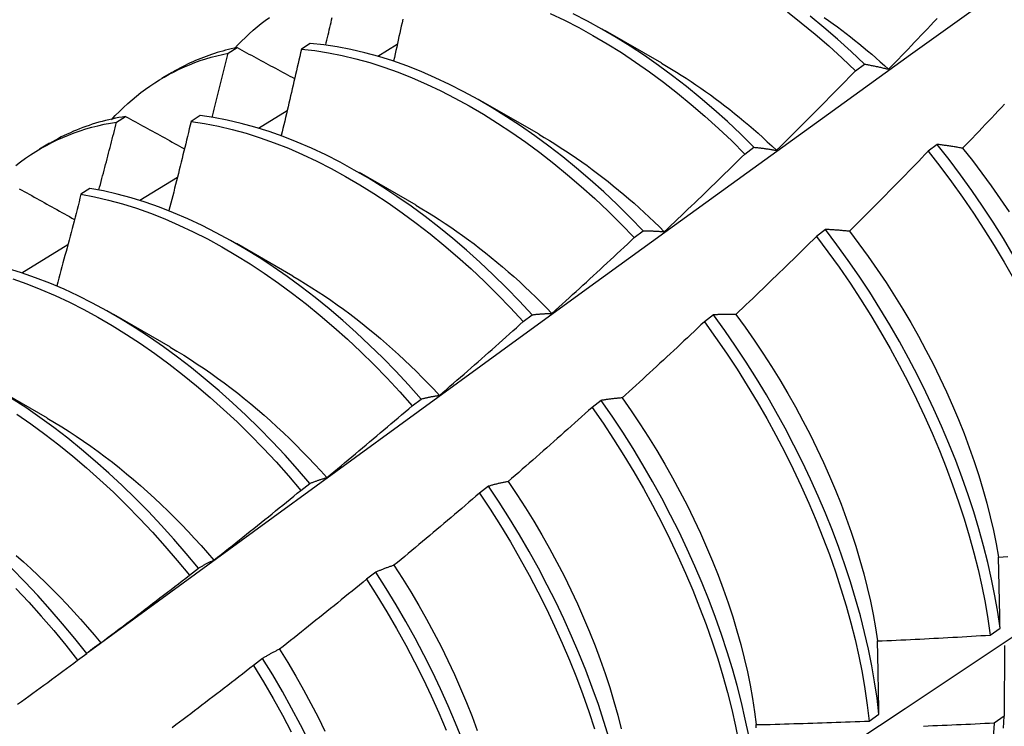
# Model space of a CAD drawing. Header units: inches. Extents: x 2 to 144, y 2 to 93.
# Tile 48 of 56: x 121.384 to 121.662, y 50.069 to 50.269. Entities that reach past the tile are written whole.
import ezdxf

# ---------------------------------------------------------------- set-up
doc = ezdxf.new("R2010")
doc.units = ezdxf.units.IN
doc.header["$LTSCALE"] = 8.616264
doc.header["$MEASUREMENT"] = 0
doc.layers.add('Visible Edges(ANSI)', color=7, linetype='Continuous', lineweight=25)

msp = doc.modelspace()

# ---------------------------------------------------------------- linework, layer by layer
at = {"layer": 'Visible Edges(ANSI)'}
for p, q in [((121.54934, 50.26635), (121.56535, 50.25714)), ((121.44257, 50.25992), (121.44512, 50.26149)), ((121.46587, 50.26266), (121.46335, 50.26101)), ((121.48497, 50.25909), (121.4905, 50.26242)), ((121.62024, 50.25492), (121.62276, 50.25682)), ((121.42396, 50.25294), (121.42677, 50.25456)), ((121.51454, 50.24626), (121.53055, 50.23705)), ((121.41101, 50.2404), (121.41356, 50.24198)), ((121.43464, 50.24221), (121.43211, 50.24055)), ((121.45118, 50.23871), (121.45931, 50.24363)), ((121.38916, 50.23285), (121.39197, 50.23447)), ((121.64339, 50.23407), (121.64083, 50.23213)), ((121.58894, 50.23134), (121.59147, 50.23325)), ((121.47974, 50.22617), (121.49575, 50.21695)), ((121.41758, 50.21825), (121.42822, 50.22475)), ((121.40344, 50.22161), (121.40092, 50.21994)), ((121.55759, 50.20767), (121.56012, 50.20959)), ((121.61173, 50.20998), (121.60917, 50.20803)), ((121.38416, 50.19772), (121.39722, 50.20576)), ((121.44494, 50.20608), (121.46096, 50.19686)), ((121.41015, 50.18599), (121.42616, 50.17677)), ((121.52618, 50.18391), (121.52872, 50.18583)), ((121.58001, 50.18581), (121.57745, 50.18385)), ((121.37535, 50.1659), (121.39136, 50.15668)), ((121.49473, 50.16005), (121.49727, 50.16198)), ((121.54822, 50.16158), (121.54565, 50.15962)), ((121.46321, 50.13612), (121.46576, 50.13805)), ((121.51635, 50.13728), (121.51377, 50.13532)), ((121.43163, 50.1121), (121.43418, 50.11404)), ((121.4844, 50.11293), (121.48181, 50.11096)), ((121.65842, 50.09514), (121.66118, 50.09711)), ((121.66242, 50.09217), (121.66235, 50.07214)), ((121.39998, 50.08801), (121.40254, 50.08996)), ((121.45236, 50.08852), (121.44977, 50.08655)), ((121.6241, 50.07081), (121.62688, 50.07278)), ((121.66235, 50.07214), (121.65952, 50.07021))]:
    msp.add_line(p, q, dxfattribs=at)
at = {"layer": 'Visible Edges(ANSI)', "flags": 128}
for points in [[(121.40297, 50.09033), (121.42637, 50.10742), (121.44974, 50.12448), (121.47309, 50.1415), (121.49641, 50.15849), (121.5197, 50.17543), (121.54297, 50.19233), (121.56621, 50.20919), (121.58943, 50.226), (121.61263, 50.24277), (121.63581, 50.25949), (121.65898, 50.27616), (121.68212, 50.29279), (121.70525, 50.30937), (121.72836, 50.32589), (121.75146, 50.34236), (121.77455, 50.35878), (121.79763, 50.37515), (121.82069, 50.39146), (121.84375, 50.40772)], [(121.44433, 50.26114), (121.44535, 50.26225), (121.4464, 50.26332), (121.44747, 50.26436), (121.44855, 50.26538), (121.44966, 50.26637), (121.45079, 50.26733), (121.45193, 50.26826), (121.4531, 50.26915), (121.45428, 50.27002)], [(121.47023, 50.2622), (121.4704, 50.26291), (121.47057, 50.26362), (121.47074, 50.26434), (121.4709, 50.26505), (121.47107, 50.26576), (121.47124, 50.26647), (121.4714, 50.26719), (121.47157, 50.2679), (121.47173, 50.26861), (121.4719, 50.26932), (121.47206, 50.27003)], [(121.53378, 50.27114), (121.53782, 50.26922), (121.54186, 50.26715), (121.5459, 50.26493), (121.54993, 50.26256), (121.55396, 50.26005), (121.55796, 50.25739), (121.56195, 50.25459), (121.56592, 50.25166), (121.56985, 50.24859), (121.57376, 50.24539), (121.57762, 50.24207), (121.58144, 50.23861), (121.58521, 50.23504), (121.58894, 50.23134)], [(121.59147, 50.23325), (121.58774, 50.23694), (121.58396, 50.24051), (121.58014, 50.24395), (121.57627, 50.24727), (121.57237, 50.25045), (121.56843, 50.25351), (121.56446, 50.25643), (121.56047, 50.25922), (121.55646, 50.26187), (121.55244, 50.26437), (121.5484, 50.26673), (121.54436, 50.26894), (121.54032, 50.271)], [(121.60095, 50.27159), (121.60489, 50.26852), (121.60879, 50.26531), (121.61265, 50.26197), (121.61646, 50.25851), (121.62024, 50.25492)], [(121.62276, 50.25682), (121.61899, 50.2604), (121.61517, 50.26385), (121.6113, 50.26718), (121.6074, 50.27038)], [(121.6114, 50.26999), (121.61264, 50.26912), (121.61388, 50.26824), (121.61511, 50.26734), (121.61634, 50.26642), (121.61757, 50.26549), (121.61879, 50.26454), (121.62001, 50.26358), (121.62123, 50.2626), (121.62244, 50.26161), (121.62365, 50.2606), (121.62485, 50.25958), (121.62605, 50.25854), (121.62725, 50.25749), (121.62844, 50.25643), (121.62962, 50.25535)], [(121.49206, 50.26952), (121.49185, 50.26853), (121.49163, 50.26755), (121.49142, 50.26656), (121.4912, 50.26558), (121.49098, 50.26459), (121.49076, 50.26361), (121.49055, 50.26263), (121.49033, 50.26164), (121.49011, 50.26066), (121.48989, 50.25967), (121.48967, 50.25869), (121.48945, 50.2577)], [(121.62962, 50.25535), (121.63054, 50.2563), (121.63146, 50.25725), (121.63238, 50.2582), (121.6333, 50.25916), (121.63422, 50.26011), (121.63513, 50.26107), (121.63605, 50.26202), (121.63696, 50.26298), (121.63788, 50.26394), (121.63879, 50.26489), (121.6397, 50.26585), (121.64061, 50.26681), (121.64152, 50.26777), (121.64243, 50.26873), (121.64334, 50.2697)], [(121.44512, 50.26149), (121.4443, 50.26131), (121.44349, 50.26113), (121.44268, 50.26093), (121.44187, 50.26073), (121.44107, 50.26051), (121.44028, 50.26028), (121.43949, 50.26005), (121.4387, 50.2598), (121.43792, 50.25954), (121.43715, 50.25927), (121.43638, 50.25899), (121.43561, 50.25871), (121.43485, 50.25841), (121.4341, 50.2581), (121.43335, 50.25778), (121.4326, 50.25745), (121.43186, 50.25712), (121.43113, 50.25677), (121.4304, 50.25641), (121.42967, 50.25604), (121.42896, 50.25567), (121.42824, 50.25528), (121.42753, 50.25488), (121.42683, 50.25448)], [(121.44512, 50.26149), (121.4458, 50.26112), (121.44647, 50.26076), (121.44715, 50.26039), (121.44782, 50.26002), (121.4485, 50.25966), (121.44918, 50.25929), (121.44985, 50.25893), (121.45053, 50.25856), (121.45121, 50.25819), (121.45189, 50.25783), (121.45257, 50.25746), (121.45325, 50.2571), (121.45393, 50.25673), (121.45461, 50.25636), (121.45529, 50.256), (121.45597, 50.25563), (121.45665, 50.25526), (121.45733, 50.25489), (121.45801, 50.25453), (121.4587, 50.25416), (121.45938, 50.25379), (121.46006, 50.25343), (121.46075, 50.25306), (121.46143, 50.25269)], [(121.56012, 50.20959), (121.55645, 50.21338), (121.55272, 50.21705), (121.54894, 50.22061), (121.54511, 50.22404), (121.54124, 50.22735), (121.53733, 50.23053), (121.53339, 50.23358), (121.52942, 50.2365), (121.52543, 50.23928), (121.52142, 50.24192), (121.5174, 50.24442), (121.51336, 50.24677), (121.50932, 50.24898), (121.50528, 50.25103), (121.50125, 50.25293), (121.49722, 50.25468), (121.4932, 50.25627), (121.48921, 50.25769), (121.48523, 50.25895), (121.48129, 50.26004), (121.47737, 50.26095), (121.4735, 50.2617), (121.46966, 50.26227), (121.46587, 50.26266)], [(121.40953, 50.24105), (121.41065, 50.24224), (121.4118, 50.24341), (121.41297, 50.24454), (121.41416, 50.24564), (121.41538, 50.2467), (121.41662, 50.24772), (121.41788, 50.24872), (121.41916, 50.24967), (121.42047, 50.2506), (121.4218, 50.25148), (121.42315, 50.25233), (121.42452, 50.25314), (121.42592, 50.25392), (121.42733, 50.25466), (121.42877, 50.25536), (121.43022, 50.25602), (121.4317, 50.25664), (121.43319, 50.25723), (121.43471, 50.25778), (121.43624, 50.25829), (121.4378, 50.25875), (121.43937, 50.25918), (121.44096, 50.25957), (121.44257, 50.25992)], [(121.43809, 50.24172), (121.43828, 50.24248), (121.43847, 50.24324), (121.43866, 50.244), (121.43885, 50.24476), (121.43904, 50.24552), (121.43923, 50.24627), (121.43942, 50.24703), (121.4396, 50.24779), (121.43979, 50.24855), (121.43998, 50.24931), (121.44017, 50.25006), (121.44035, 50.25082), (121.44054, 50.25158), (121.44072, 50.25234), (121.44091, 50.2531), (121.4411, 50.25386), (121.44128, 50.25461), (121.44147, 50.25537), (121.44165, 50.25613), (121.44183, 50.25689), (121.44202, 50.25764), (121.4422, 50.2584), (121.44239, 50.25916), (121.44257, 50.25992)], [(121.46335, 50.26101), (121.46311, 50.25999), (121.46288, 50.25898), (121.46265, 50.25796), (121.46241, 50.25694), (121.46218, 50.25592), (121.46194, 50.2549), (121.46171, 50.25389), (121.46147, 50.25287), (121.46124, 50.25185), (121.461, 50.25083), (121.46076, 50.24981), (121.46052, 50.24879), (121.46029, 50.24778), (121.46005, 50.24676), (121.45981, 50.24574), (121.45957, 50.24472), (121.45933, 50.2437), (121.45909, 50.24268), (121.45885, 50.24166), (121.45861, 50.24064), (121.45837, 50.23962), (121.45812, 50.23861), (121.45788, 50.23759), (121.45764, 50.23657)], [(121.46335, 50.26101), (121.46714, 50.26061), (121.47098, 50.26003), (121.47486, 50.25927), (121.47878, 50.25834), (121.48272, 50.25723), (121.4867, 50.25596), (121.4907, 50.25453), (121.49471, 50.25293), (121.49874, 50.25117), (121.50278, 50.24926), (121.50682, 50.24719), (121.51086, 50.24498), (121.51489, 50.24261), (121.51892, 50.2401), (121.52292, 50.23745), (121.52692, 50.23466), (121.53088, 50.23173), (121.53482, 50.22867), (121.53872, 50.22548), (121.54259, 50.22216), (121.54641, 50.21872), (121.55019, 50.21515), (121.55392, 50.21147), (121.55759, 50.20767)], [(121.56535, 50.25703), (121.56674, 50.25622), (121.56813, 50.25539), (121.56952, 50.25454), (121.57091, 50.25367), (121.57229, 50.25278), (121.57368, 50.25188), (121.57506, 50.25095), (121.57644, 50.25), (121.57781, 50.24904), (121.57918, 50.24806), (121.58055, 50.24705), (121.58191, 50.24603), (121.58327, 50.24499), (121.58463, 50.24394), (121.58598, 50.24286), (121.58732, 50.24177), (121.58866, 50.24066), (121.59, 50.23953), (121.59133, 50.23838), (121.59265, 50.23722), (121.59397, 50.23604), (121.59528, 50.23484), (121.59658, 50.23362), (121.59788, 50.23239)], [(121.62276, 50.25682), (121.62304, 50.25677), (121.62332, 50.25672), (121.6236, 50.25667), (121.62388, 50.25661), (121.62416, 50.25656), (121.62444, 50.2565), (121.62472, 50.25645), (121.62501, 50.25639), (121.62529, 50.25633), (121.62557, 50.25628), (121.62586, 50.25622), (121.62614, 50.25616), (121.62643, 50.25609), (121.62672, 50.25603), (121.62701, 50.25597), (121.62729, 50.2559), (121.62758, 50.25584), (121.62787, 50.25577), (121.62816, 50.2557), (121.62845, 50.25563), (121.62874, 50.25556), (121.62904, 50.25549), (121.62933, 50.25542), (121.62962, 50.25535)], [(121.59788, 50.23239), (121.59882, 50.23332), (121.59976, 50.23425), (121.6007, 50.23518), (121.60164, 50.23611), (121.60258, 50.23704), (121.60351, 50.23798), (121.60445, 50.23891), (121.60538, 50.23984), (121.60632, 50.24078), (121.60725, 50.24172), (121.60818, 50.24265), (121.60912, 50.24359), (121.61005, 50.24453), (121.61098, 50.24547), (121.61191, 50.24641), (121.61283, 50.24735), (121.61376, 50.2483), (121.61469, 50.24924), (121.61562, 50.25018), (121.61654, 50.25113), (121.61747, 50.25207), (121.61839, 50.25302), (121.61931, 50.25397), (121.62024, 50.25492)], [(121.66247, 50.24547), (121.66156, 50.2445), (121.66065, 50.24354), (121.65974, 50.24257), (121.65883, 50.24161), (121.65792, 50.24064), (121.65701, 50.23968), (121.65609, 50.23872), (121.65518, 50.23776), (121.65426, 50.2368), (121.65335, 50.23584), (121.65243, 50.23488), (121.65151, 50.23392), (121.65059, 50.23297)], [(121.41356, 50.24198), (121.41259, 50.24182), (121.41162, 50.24165), (121.41067, 50.24146), (121.40971, 50.24126), (121.40877, 50.24105), (121.40783, 50.24082), (121.40689, 50.24057), (121.40597, 50.24032), (121.40504, 50.24005), (121.40413, 50.23976), (121.40322, 50.23946), (121.40232, 50.23915), (121.40143, 50.23883), (121.40054, 50.23849), (121.39966, 50.23813), (121.39878, 50.23777), (121.39792, 50.23739), (121.39706, 50.237), (121.3962, 50.23659), (121.39536, 50.23617), (121.39452, 50.23574), (121.39369, 50.23529), (121.39286, 50.23484), (121.39205, 50.23437)], [(121.41356, 50.24198), (121.41425, 50.2416), (121.41494, 50.24122), (121.41563, 50.24084), (121.41632, 50.24046), (121.41701, 50.24008), (121.4177, 50.2397), (121.41839, 50.23932), (121.41909, 50.23894), (121.41978, 50.23856), (121.42047, 50.23818), (121.42117, 50.2378), (121.42186, 50.23741), (121.42255, 50.23703), (121.42325, 50.23665), (121.42395, 50.23627), (121.42464, 50.23589), (121.42534, 50.23551), (121.42604, 50.23513), (121.42673, 50.23474), (121.42743, 50.23436), (121.42813, 50.23398), (121.42883, 50.2336), (121.42953, 50.23322), (121.43023, 50.23283)], [(121.52872, 50.18583), (121.52511, 50.18972), (121.52143, 50.1935), (121.51769, 50.19716), (121.51391, 50.20071), (121.51008, 50.20413), (121.50621, 50.20743), (121.5023, 50.21061), (121.49836, 50.21365), (121.49439, 50.21657), (121.49039, 50.21934), (121.48638, 50.22198), (121.48236, 50.22447), (121.47832, 50.22682), (121.47428, 50.22902), (121.47024, 50.23107), (121.46621, 50.23297), (121.46218, 50.23471), (121.45817, 50.23628), (121.45417, 50.2377), (121.4502, 50.23894), (121.44626, 50.24002), (121.44234, 50.24093), (121.43847, 50.24166), (121.43464, 50.24221)], [(121.38245, 50.22812), (121.38383, 50.22917), (121.38524, 50.23018), (121.38667, 50.23115), (121.38813, 50.23208), (121.38961, 50.23296), (121.39112, 50.2338), (121.39265, 50.2346), (121.39421, 50.23535), (121.39579, 50.23606), (121.39739, 50.23673), (121.39902, 50.23735), (121.40067, 50.23792), (121.40234, 50.23845), (121.40403, 50.23894), (121.40574, 50.23937), (121.40748, 50.23976), (121.40924, 50.2401), (121.41101, 50.2404)], [(121.406, 50.22116), (121.40621, 50.22196), (121.40642, 50.22276), (121.40664, 50.22357), (121.40685, 50.22437), (121.40706, 50.22517), (121.40727, 50.22597), (121.40748, 50.22677), (121.40769, 50.22757), (121.4079, 50.22838), (121.40811, 50.22918), (121.40832, 50.22998), (121.40853, 50.23078), (121.40874, 50.23158), (121.40895, 50.23238), (121.40915, 50.23319), (121.40936, 50.23399), (121.40957, 50.23479), (121.40978, 50.23559), (121.40998, 50.23639), (121.41019, 50.23719), (121.4104, 50.23799), (121.4106, 50.2388), (121.41081, 50.2396), (121.41101, 50.2404)], [(121.43211, 50.24055), (121.43186, 50.2395), (121.4316, 50.23845), (121.43135, 50.2374), (121.43109, 50.23635), (121.43083, 50.2353), (121.43058, 50.23425), (121.43032, 50.2332), (121.43006, 50.23215), (121.4298, 50.2311), (121.42954, 50.23005), (121.42928, 50.229), (121.42902, 50.22795), (121.42876, 50.2269), (121.4285, 50.22585), (121.42823, 50.2248), (121.42797, 50.22375), (121.42771, 50.22269), (121.42745, 50.22164), (121.42718, 50.22059), (121.42692, 50.21954), (121.42665, 50.21849), (121.42639, 50.21744), (121.42612, 50.21639), (121.42585, 50.21534)], [(121.43211, 50.24055), (121.43595, 50.23999), (121.43983, 50.23924), (121.44374, 50.23832), (121.44769, 50.23723), (121.45166, 50.23597), (121.45566, 50.23455), (121.45967, 50.23296), (121.4637, 50.23121), (121.46774, 50.2293), (121.47178, 50.22724), (121.47582, 50.22502), (121.47985, 50.22266), (121.48387, 50.22016), (121.48788, 50.21751), (121.49188, 50.21472), (121.49584, 50.2118), (121.49978, 50.20875), (121.50369, 50.20556), (121.50756, 50.20225), (121.51139, 50.19882), (121.51517, 50.19526), (121.5189, 50.19159), (121.52257, 50.1878), (121.52618, 50.18391)], [(121.53055, 50.23693), (121.53208, 50.23604), (121.5336, 50.23513), (121.53513, 50.23419), (121.53665, 50.23323), (121.53817, 50.23224), (121.53969, 50.23123), (121.5412, 50.2302), (121.54271, 50.22915), (121.54422, 50.22807), (121.54572, 50.22697), (121.54721, 50.22585), (121.54871, 50.22471), (121.55019, 50.22354), (121.55167, 50.22235), (121.55315, 50.22115), (121.55462, 50.21992), (121.55608, 50.21867), (121.55754, 50.2174), (121.55898, 50.2161), (121.56042, 50.21479), (121.56186, 50.21346), (121.56328, 50.21211), (121.5647, 50.21073), (121.5661, 50.20934)], [(121.65059, 50.23297), (121.65029, 50.23302), (121.64998, 50.23308), (121.64967, 50.23313), (121.64936, 50.23319), (121.64906, 50.23324), (121.64875, 50.23329), (121.64845, 50.23334), (121.64814, 50.23339), (121.64784, 50.23344), (121.64754, 50.23349), (121.64724, 50.23354), (121.64694, 50.23359), (121.64664, 50.23363), (121.64634, 50.23368), (121.64604, 50.23372), (121.64574, 50.23376), (121.64545, 50.2338), (121.64515, 50.23385), (121.64485, 50.23389), (121.64456, 50.23393), (121.64426, 50.23396), (121.64397, 50.234), (121.64368, 50.23404), (121.64339, 50.23407)], [(121.66491, 50.20275), (121.66211, 50.20741), (121.65922, 50.21202), (121.65623, 50.21657), (121.65315, 50.22105), (121.64998, 50.22547), (121.64673, 50.22981), (121.64339, 50.23407)], [(121.5661, 50.20934), (121.56706, 50.21025), (121.56802, 50.21116), (121.56898, 50.21206), (121.56994, 50.21297), (121.5709, 50.21388), (121.57185, 50.21479), (121.57281, 50.21571), (121.57376, 50.21662), (121.57472, 50.21753), (121.57567, 50.21845), (121.57662, 50.21936), (121.57758, 50.22028), (121.57853, 50.2212), (121.57948, 50.22211), (121.58043, 50.22303), (121.58137, 50.22395), (121.58232, 50.22487), (121.58327, 50.2258), (121.58422, 50.22672), (121.58516, 50.22764), (121.58611, 50.22856), (121.58705, 50.22949), (121.58799, 50.23042), (121.58894, 50.23134)], [(121.59147, 50.23325), (121.59173, 50.23323), (121.59199, 50.2332), (121.59225, 50.23317), (121.59251, 50.23315), (121.59277, 50.23312), (121.59304, 50.23309), (121.5933, 50.23306), (121.59356, 50.23303), (121.59383, 50.233), (121.59409, 50.23296), (121.59436, 50.23293), (121.59463, 50.23289), (121.5949, 50.23286), (121.59516, 50.23282), (121.59543, 50.23278), (121.5957, 50.23274), (121.59597, 50.2327), (121.59624, 50.23266), (121.59651, 50.23262), (121.59679, 50.23257), (121.59706, 50.23253), (121.59733, 50.23248), (121.59761, 50.23244), (121.59788, 50.23239)], [(121.64083, 50.23213), (121.63991, 50.23117), (121.63899, 50.23022), (121.63807, 50.22927), (121.63714, 50.22832), (121.63622, 50.22737), (121.63529, 50.22642), (121.63437, 50.22547), (121.63344, 50.22452), (121.63251, 50.22357), (121.63158, 50.22263), (121.63065, 50.22168), (121.62972, 50.22074), (121.62879, 50.21979), (121.62786, 50.21885), (121.62693, 50.21791), (121.626, 50.21697), (121.62506, 50.21602), (121.62413, 50.21509), (121.62319, 50.21415), (121.62226, 50.21321), (121.62132, 50.21227), (121.62038, 50.21134), (121.61945, 50.2104), (121.61851, 50.20947)], [(121.64083, 50.23213), (121.64417, 50.22786), (121.64742, 50.22351), (121.65058, 50.21909), (121.65365, 50.2146), (121.65663, 50.21005), (121.65952, 50.20544), (121.66231, 50.20077), (121.665, 50.19607)], [(121.65059, 50.23297), (121.65336, 50.22949), (121.65605, 50.22595), (121.65868, 50.22235), (121.66124, 50.21869), (121.66373, 50.21498)], [(121.52325, 50.00122), (121.54555, 50.01579), (121.56781, 50.03039), (121.59003, 50.04502), (121.6122, 50.05968), (121.63434, 50.07437), (121.65644, 50.08909), (121.67849, 50.10384), (121.70051, 50.11862), (121.72248, 50.13342), (121.74442, 50.14825), (121.76632, 50.1631), (121.78817, 50.17797), (121.80999, 50.19287), (121.83176, 50.20779), (121.8535, 50.22273)], [(121.38347, 50.22153), (121.38417, 50.22114), (121.38488, 50.22074), (121.38558, 50.22035), (121.38629, 50.21996), (121.38699, 50.21956), (121.3877, 50.21917), (121.38841, 50.21877), (121.38912, 50.21837), (121.38982, 50.21798), (121.39053, 50.21758), (121.39124, 50.21719), (121.39195, 50.21679), (121.39266, 50.2164), (121.39337, 50.216), (121.39408, 50.2156), (121.3948, 50.21521), (121.39551, 50.21481), (121.39622, 50.21441), (121.39694, 50.21402), (121.39765, 50.21362), (121.39836, 50.21322), (121.39908, 50.21283)], [(121.40092, 50.21994), (121.40064, 50.21886), (121.40037, 50.21778), (121.40009, 50.2167), (121.39981, 50.21562), (121.39952, 50.21454), (121.39924, 50.21346), (121.39896, 50.21238), (121.39868, 50.2113), (121.3984, 50.21022), (121.39811, 50.20914), (121.39783, 50.20806), (121.39754, 50.20698), (121.39726, 50.2059), (121.39697, 50.20481), (121.39669, 50.20373), (121.3964, 50.20265), (121.39611, 50.20157), (121.39583, 50.20049), (121.39554, 50.19941), (121.39525, 50.19833), (121.39496, 50.19725), (121.39467, 50.19617), (121.39438, 50.19509), (121.39409, 50.19401)], [(121.40092, 50.21994), (121.4048, 50.21921), (121.40871, 50.21831), (121.41266, 50.21723), (121.41663, 50.21598), (121.42062, 50.21457), (121.42463, 50.21298), (121.42866, 50.21124), (121.4327, 50.20934), (121.43673, 50.20729), (121.44077, 50.20508), (121.44481, 50.20272), (121.44883, 50.20022), (121.45284, 50.19758), (121.45684, 50.1948), (121.46081, 50.19188), (121.46475, 50.18883), (121.46866, 50.18565), (121.47253, 50.18234), (121.47636, 50.17892), (121.48014, 50.17537), (121.48388, 50.17171), (121.48755, 50.16793), (121.49117, 50.16405), (121.49473, 50.16005)], [(121.49727, 50.16198), (121.49371, 50.16597), (121.49009, 50.16985), (121.48641, 50.17361), (121.48267, 50.17727), (121.47888, 50.18081), (121.47505, 50.18423), (121.47117, 50.18752), (121.46726, 50.19069), (121.46332, 50.19373), (121.45935, 50.19664), (121.45535, 50.19941), (121.45134, 50.20204), (121.44731, 50.20453), (121.44328, 50.20687), (121.43924, 50.20907), (121.4352, 50.21111), (121.43117, 50.213), (121.42714, 50.21473), (121.42313, 50.2163), (121.41914, 50.2177), (121.41517, 50.21894), (121.41122, 50.22001), (121.40731, 50.2209), (121.40344, 50.22161)], [(121.49575, 50.21684), (121.49741, 50.21587), (121.49907, 50.21487), (121.50073, 50.21384), (121.50239, 50.21278), (121.50405, 50.2117), (121.5057, 50.21059), (121.50734, 50.20945), (121.50898, 50.20828), (121.51062, 50.20709), (121.51225, 50.20587), (121.51388, 50.20463), (121.5155, 50.20336), (121.51711, 50.20206), (121.51871, 50.20074), (121.52031, 50.19939), (121.5219, 50.19802), (121.52348, 50.19663), (121.52506, 50.19521), (121.52662, 50.19377), (121.52817, 50.1923), (121.52972, 50.19081), (121.53125, 50.1893), (121.53277, 50.18777), (121.53428, 50.18621)], [(121.56012, 50.20959), (121.56036, 50.20959), (121.56061, 50.20959), (121.56085, 50.20959), (121.56109, 50.20959), (121.56134, 50.20958), (121.56158, 50.20958), (121.56183, 50.20958), (121.56207, 50.20957), (121.56232, 50.20956), (121.56257, 50.20956), (121.56282, 50.20955), (121.56307, 50.20954), (121.56332, 50.20953), (121.56357, 50.20952), (121.56382, 50.2095), (121.56407, 50.20949), (121.56432, 50.20947), (121.56457, 50.20946), (121.56483, 50.20944), (121.56508, 50.20942), (121.56534, 50.2094), (121.56559, 50.20938), (121.56585, 50.20936), (121.5661, 50.20934)], [(121.61851, 50.20947), (121.61822, 50.2095), (121.61793, 50.20953), (121.61764, 50.20956), (121.61735, 50.20959), (121.61706, 50.20962), (121.61678, 50.20964), (121.61649, 50.20967), (121.6162, 50.2097), (121.61592, 50.20972), (121.61564, 50.20974), (121.61535, 50.20977), (121.61507, 50.20979), (121.61479, 50.20981), (121.61451, 50.20983), (121.61423, 50.20985), (121.61395, 50.20987), (121.61367, 50.20988), (121.61339, 50.2099), (121.61311, 50.20991), (121.61283, 50.20993), (121.61256, 50.20994), (121.61228, 50.20995), (121.61201, 50.20997), (121.61173, 50.20998)], [(121.66118, 50.09711), (121.66052, 50.10167), (121.65972, 50.1063), (121.65879, 50.11097), (121.65772, 50.11568), (121.65652, 50.12044), (121.65519, 50.12522), (121.65373, 50.13003), (121.65215, 50.13486), (121.65044, 50.13971), (121.64862, 50.14456), (121.64667, 50.14941), (121.64461, 50.15426), (121.64244, 50.1591), (121.64016, 50.16393), (121.63777, 50.16873), (121.63527, 50.1735), (121.63267, 50.17825), (121.62996, 50.18295), (121.62716, 50.1876), (121.62426, 50.1922), (121.62126, 50.19675), (121.61818, 50.20123), (121.615, 50.20564), (121.61173, 50.20998)], [(121.61851, 50.20947), (121.62121, 50.20593), (121.62384, 50.20233), (121.6264, 50.19867), (121.62889, 50.19497), (121.63131, 50.19122), (121.63364, 50.18742), (121.63591, 50.1836), (121.63809, 50.17973), (121.64019, 50.17584), (121.6422, 50.17193), (121.64414, 50.168), (121.64598, 50.16405), (121.64774, 50.1601), (121.64941, 50.15614), (121.65098, 50.15218), (121.65247, 50.14822), (121.65385, 50.14427), (121.65514, 50.14033), (121.65633, 50.13641), (121.65742, 50.13251), (121.6584, 50.12864), (121.65928, 50.12479), (121.66006, 50.12099), (121.66073, 50.11722)], [(121.53428, 50.18621), (121.53526, 50.1871), (121.53624, 50.18798), (121.53722, 50.18887), (121.5382, 50.18975), (121.53917, 50.19064), (121.54015, 50.19153), (121.54112, 50.19242), (121.5421, 50.19331), (121.54307, 50.1942), (121.54405, 50.19509), (121.54502, 50.19598), (121.54599, 50.19688), (121.54696, 50.19777), (121.54793, 50.19867), (121.5489, 50.19956), (121.54987, 50.20046), (121.55083, 50.20136), (121.5518, 50.20226), (121.55277, 50.20316), (121.55373, 50.20406), (121.5547, 50.20496), (121.55566, 50.20586), (121.55662, 50.20677), (121.55759, 50.20767)], [(121.60917, 50.20803), (121.60823, 50.20709), (121.60729, 50.20616), (121.60635, 50.20523), (121.6054, 50.2043), (121.60446, 50.20338), (121.60351, 50.20245), (121.60257, 50.20152), (121.60162, 50.2006), (121.60067, 50.19967), (121.59972, 50.19875), (121.59877, 50.19782), (121.59782, 50.1969), (121.59687, 50.19598), (121.59592, 50.19506), (121.59497, 50.19414), (121.59401, 50.19322), (121.59306, 50.1923), (121.5921, 50.19139), (121.59115, 50.19047), (121.59019, 50.18956), (121.58924, 50.18864), (121.58828, 50.18773), (121.58732, 50.18681), (121.58636, 50.1859)], [(121.60917, 50.20803), (121.61243, 50.20368), (121.6156, 50.19927), (121.61869, 50.19478), (121.62167, 50.19023), (121.62457, 50.18563), (121.62736, 50.18097), (121.63006, 50.17626), (121.63265, 50.17152), (121.63514, 50.16674), (121.63752, 50.16194), (121.6398, 50.15711), (121.64196, 50.15227), (121.64401, 50.14742), (121.64595, 50.14257), (121.64776, 50.13772), (121.64946, 50.13287), (121.65103, 50.12804), (121.65248, 50.12323), (121.6538, 50.11845), (121.65499, 50.1137), (121.65605, 50.10899), (121.65698, 50.10432), (121.65776, 50.0997), (121.65842, 50.09514)], [(121.46576, 50.13805), (121.46226, 50.14213), (121.4587, 50.1461), (121.45507, 50.14997), (121.45138, 50.15373), (121.44764, 50.15738), (121.44385, 50.16091), (121.44002, 50.16432), (121.43614, 50.16761), (121.43223, 50.17077), (121.42828, 50.17381), (121.42431, 50.17671), (121.42031, 50.17948), (121.4163, 50.1821), (121.41227, 50.18459), (121.40824, 50.18693), (121.4042, 50.18912), (121.40016, 50.19116), (121.39613, 50.19304), (121.3921, 50.19476), (121.38809, 50.19632), (121.3841, 50.19771), (121.38013, 50.19893)], [(121.38159, 50.19599), (121.38558, 50.19458), (121.3896, 50.19301), (121.39362, 50.19128), (121.39766, 50.18938), (121.40169, 50.18734), (121.40573, 50.18513), (121.40977, 50.18278), (121.41379, 50.18029), (121.4178, 50.17765), (121.4218, 50.17487), (121.42577, 50.17196), (121.42971, 50.16891), (121.43362, 50.16574), (121.4375, 50.16244), (121.44133, 50.15902), (121.44512, 50.15548), (121.44885, 50.15182), (121.45254, 50.14806), (121.45616, 50.14418), (121.45972, 50.1402), (121.46321, 50.13612)], [(121.46095, 50.19675), (121.46275, 50.1957), (121.46455, 50.19461), (121.46634, 50.19349), (121.46813, 50.19234), (121.46992, 50.19115), (121.4717, 50.18993), (121.47348, 50.18868), (121.47525, 50.1874), (121.47702, 50.18609), (121.47878, 50.18475), (121.48053, 50.18338), (121.48228, 50.18198), (121.48401, 50.18055), (121.48574, 50.17909), (121.48746, 50.1776), (121.48917, 50.17609), (121.49087, 50.17455), (121.49256, 50.17298), (121.49423, 50.17138), (121.49589, 50.16976), (121.49754, 50.16811), (121.49918, 50.16643), (121.50081, 50.16473), (121.50241, 50.163)], [(121.52872, 50.18583), (121.52895, 50.18586), (121.52917, 50.18588), (121.5294, 50.18591), (121.52963, 50.18594), (121.52985, 50.18596), (121.53008, 50.18598), (121.53031, 50.186), (121.53054, 50.18602), (121.53077, 50.18604), (121.531, 50.18606), (121.53123, 50.18608), (121.53146, 50.1861), (121.53169, 50.18611), (121.53192, 50.18613), (121.53216, 50.18614), (121.53239, 50.18615), (121.53262, 50.18616), (121.53286, 50.18617), (121.53309, 50.18618), (121.53333, 50.18619), (121.53357, 50.1862), (121.5338, 50.1862), (121.53404, 50.18621), (121.53428, 50.18621)], [(121.50241, 50.163), (121.50341, 50.16386), (121.50441, 50.16472), (121.50541, 50.16559), (121.50641, 50.16645), (121.5074, 50.16731), (121.5084, 50.16818), (121.50939, 50.16905), (121.51039, 50.16991), (121.51138, 50.17078), (121.51237, 50.17165), (121.51336, 50.17252), (121.51435, 50.17339), (121.51534, 50.17426), (121.51633, 50.17513), (121.51732, 50.17601), (121.51831, 50.17688), (121.5193, 50.17776), (121.52028, 50.17863), (121.52127, 50.17951), (121.52225, 50.18039), (121.52324, 50.18127), (121.52422, 50.18214), (121.5252, 50.18303), (121.52618, 50.18391)], [(121.57745, 50.18385), (121.57648, 50.18295), (121.57552, 50.18204), (121.57456, 50.18113), (121.57359, 50.18022), (121.57263, 50.17932), (121.57166, 50.17841), (121.5707, 50.17751), (121.56973, 50.17661), (121.56876, 50.17571), (121.56779, 50.1748), (121.56682, 50.1739), (121.56585, 50.173), (121.56488, 50.17211), (121.56391, 50.17121), (121.56294, 50.17031), (121.56196, 50.16942), (121.56099, 50.16852), (121.56001, 50.16763), (121.55904, 50.16673), (121.55806, 50.16584), (121.55709, 50.16495), (121.55611, 50.16406), (121.55513, 50.16317), (121.55415, 50.16228)], [(121.57745, 50.18385), (121.58063, 50.17944), (121.58372, 50.17496), (121.58671, 50.17042), (121.58961, 50.16581), (121.59241, 50.16116), (121.59511, 50.15646), (121.59771, 50.15172), (121.60021, 50.14694), (121.60259, 50.14214), (121.60487, 50.13731), (121.60704, 50.13247), (121.60909, 50.12762), (121.61103, 50.12277), (121.61285, 50.11792), (121.61455, 50.11307), (121.61613, 50.10824), (121.61758, 50.10343), (121.61891, 50.09865), (121.62011, 50.09389), (121.62118, 50.08918), (121.62211, 50.08451), (121.62292, 50.07988), (121.62358, 50.07532), (121.6241, 50.07081)], [(121.58636, 50.1859), (121.58609, 50.18591), (121.58582, 50.18592), (121.58555, 50.18592), (121.58527, 50.18593), (121.585, 50.18593), (121.58474, 50.18593), (121.58447, 50.18593), (121.5842, 50.18593), (121.58393, 50.18593), (121.58367, 50.18593), (121.5834, 50.18593), (121.58314, 50.18593), (121.58287, 50.18592), (121.58261, 50.18592), (121.58235, 50.18591), (121.58208, 50.1859), (121.58182, 50.18589), (121.58156, 50.18588), (121.5813, 50.18587), (121.58104, 50.18586), (121.58078, 50.18585), (121.58053, 50.18584), (121.58027, 50.18582), (121.58001, 50.18581)], [(121.62688, 50.07278), (121.62635, 50.07729), (121.62567, 50.08186), (121.62486, 50.08648), (121.62391, 50.09116), (121.62284, 50.09588), (121.62163, 50.10063), (121.62029, 50.10542), (121.61883, 50.11023), (121.61724, 50.11506), (121.61553, 50.11991), (121.6137, 50.12476), (121.61175, 50.12962), (121.60969, 50.13447), (121.60751, 50.13931), (121.60523, 50.14413), (121.60283, 50.14893), (121.60033, 50.1537), (121.59772, 50.15844), (121.59501, 50.16314), (121.59221, 50.16779), (121.5893, 50.17239), (121.5863, 50.17693), (121.5832, 50.1814), (121.58001, 50.18581)], [(121.58636, 50.1859), (121.589, 50.18231), (121.59156, 50.17865), (121.59405, 50.17495), (121.59647, 50.1712), (121.59881, 50.16741), (121.60107, 50.16358), (121.60326, 50.15972), (121.60536, 50.15583), (121.60737, 50.15192), (121.60931, 50.14799), (121.61115, 50.14404), (121.61291, 50.14009), (121.61457, 50.13613), (121.61615, 50.13216), (121.61763, 50.1282), (121.61902, 50.12425), (121.62031, 50.12031), (121.6215, 50.11639), (121.62259, 50.11249), (121.62358, 50.10862), (121.62446, 50.10478), (121.62524, 50.10097), (121.62591, 50.0972), (121.62648, 50.09347)], [(121.42615, 50.17667), (121.42808, 50.17553), (121.43002, 50.17435), (121.43195, 50.17314), (121.43387, 50.17189), (121.43579, 50.1706), (121.43771, 50.16927), (121.43962, 50.16791), (121.44152, 50.16652), (121.44342, 50.16508), (121.44531, 50.16362), (121.44718, 50.16212), (121.44905, 50.16058), (121.45091, 50.15901), (121.45276, 50.15741), (121.4546, 50.15578), (121.45642, 50.15412), (121.45823, 50.15242), (121.46003, 50.15069), (121.46182, 50.14894), (121.46359, 50.14715), (121.46534, 50.14533), (121.46708, 50.14349), (121.4688, 50.14162), (121.4705, 50.13972)], [(121.43418, 50.11404), (121.43075, 50.1182), (121.42725, 50.12227), (121.42368, 50.12623), (121.42005, 50.13009), (121.41636, 50.13384), (121.41262, 50.13748), (121.40882, 50.14101), (121.40498, 50.14441), (121.4011, 50.1477), (121.39719, 50.15086), (121.39324, 50.15389), (121.38927, 50.15679), (121.38527, 50.15955), (121.38126, 50.16217)], [(121.49727, 50.16198), (121.49748, 50.16204), (121.49769, 50.16209), (121.49789, 50.16215), (121.4981, 50.1622), (121.49831, 50.16225), (121.49852, 50.1623), (121.49874, 50.16234), (121.49895, 50.16239), (121.49916, 50.16244), (121.49937, 50.16248), (121.49959, 50.16253), (121.4998, 50.16257), (121.50001, 50.16261), (121.50023, 50.16265), (121.50045, 50.16269), (121.50066, 50.16273), (121.50088, 50.16277), (121.5011, 50.1628), (121.50131, 50.16284), (121.50153, 50.16287), (121.50175, 50.16291), (121.50197, 50.16294), (121.50219, 50.16297), (121.50241, 50.163)], [(121.55415, 50.16228), (121.5539, 50.16227), (121.55364, 50.16225), (121.55339, 50.16223), (121.55313, 50.1622), (121.55288, 50.16218), (121.55263, 50.16216), (121.55238, 50.16214), (121.55213, 50.16211), (121.55188, 50.16208), (121.55163, 50.16206), (121.55138, 50.16203), (121.55114, 50.162), (121.55089, 50.16197), (121.55064, 50.16194), (121.5504, 50.16191), (121.55015, 50.16187), (121.54991, 50.16184), (121.54966, 50.16181), (121.54942, 50.16177), (121.54918, 50.16173), (121.54894, 50.1617), (121.5487, 50.16166), (121.54846, 50.16162), (121.54822, 50.16158)], [(121.59, 50.06667), (121.58904, 50.07135), (121.58795, 50.07607), (121.58674, 50.08083), (121.58539, 50.08562), (121.58392, 50.09043), (121.58233, 50.09526), (121.58062, 50.10011), (121.57878, 50.10496), (121.57683, 50.10982), (121.57477, 50.11467), (121.57259, 50.11951), (121.5703, 50.12433), (121.5679, 50.12913), (121.56539, 50.1339), (121.56278, 50.13863), (121.56007, 50.14333), (121.55725, 50.14797), (121.55434, 50.15257), (121.55132, 50.1571), (121.54822, 50.16158)], [(121.55415, 50.16228), (121.55672, 50.15863), (121.55922, 50.15493), (121.56164, 50.15118), (121.56398, 50.14739), (121.56624, 50.14357), (121.56843, 50.13971), (121.57053, 50.13582), (121.57254, 50.13191), (121.57448, 50.12798), (121.57632, 50.12403), (121.57808, 50.12007), (121.57974, 50.11611), (121.58132, 50.11215), (121.5828, 50.10819), (121.58418, 50.10424), (121.58547, 50.1003), (121.58667, 50.09638), (121.58776, 50.09248), (121.58875, 50.0886), (121.58964, 50.08476), (121.59042, 50.08095), (121.5911, 50.07718), (121.59167, 50.07345), (121.59213, 50.06978)], [(121.4705, 50.13972), (121.47152, 50.14055), (121.47253, 50.14139), (121.47355, 50.14223), (121.47457, 50.14307), (121.47558, 50.14391), (121.4766, 50.14475), (121.47761, 50.14559), (121.47862, 50.14644), (121.47963, 50.14728), (121.48065, 50.14813), (121.48166, 50.14897), (121.48267, 50.14982), (121.48367, 50.15067), (121.48468, 50.15152), (121.48569, 50.15237), (121.4867, 50.15322), (121.4877, 50.15407), (121.48871, 50.15492), (121.48971, 50.15577), (121.49072, 50.15663), (121.49172, 50.15748), (121.49272, 50.15834), (121.49372, 50.1592), (121.49473, 50.16005)], [(121.54565, 50.15962), (121.54466, 50.15873), (121.54368, 50.15785), (121.5427, 50.15696), (121.54171, 50.15608), (121.54073, 50.1552), (121.53974, 50.15432), (121.53876, 50.15344), (121.53777, 50.15256), (121.53678, 50.15168), (121.53579, 50.1508), (121.5348, 50.14992), (121.53381, 50.14905), (121.53282, 50.14817), (121.53183, 50.1473), (121.53084, 50.14643), (121.52985, 50.14555), (121.52885, 50.14468), (121.52786, 50.14381), (121.52686, 50.14294), (121.52587, 50.14208), (121.52487, 50.14121), (121.52387, 50.14034), (121.52288, 50.13948), (121.52188, 50.13861)], [(121.54565, 50.15962), (121.54875, 50.15514), (121.55175, 50.1506), (121.55466, 50.146), (121.55747, 50.14135), (121.56017, 50.13665), (121.56278, 50.13191), (121.56527, 50.12714), (121.56767, 50.12234), (121.56995, 50.11752), (121.57212, 50.11268), (121.57417, 50.10783), (121.57612, 50.10297), (121.57794, 50.09812), (121.57964, 50.09327), (121.58123, 50.08844), (121.58269, 50.08363), (121.58402, 50.07884), (121.58523, 50.07409), (121.5863, 50.06937), (121.58725, 50.06469)], [(121.38277, 50.15772), (121.38676, 50.15495), (121.39073, 50.15204), (121.39468, 50.149), (121.39859, 50.14583), (121.40246, 50.14253), (121.4063, 50.13912), (121.41009, 50.13558), (121.41383, 50.13194), (121.41752, 50.12818), (121.42114, 50.12431), (121.42471, 50.12034), (121.4282, 50.11627), (121.43163, 50.1121)], [(121.39135, 50.15659), (121.39342, 50.15537), (121.39549, 50.1541), (121.39755, 50.15279), (121.39961, 50.15144), (121.40167, 50.15005), (121.40371, 50.14861), (121.40575, 50.14714), (121.40779, 50.14562), (121.40981, 50.14406), (121.41183, 50.14247), (121.41383, 50.14083), (121.41582, 50.13916), (121.4178, 50.13745), (121.41977, 50.1357), (121.42172, 50.13392), (121.42366, 50.1321), (121.42558, 50.13025), (121.42749, 50.12836), (121.42938, 50.12644), (121.43125, 50.12449), (121.4331, 50.1225), (121.43493, 50.12049), (121.43674, 50.11844), (121.43853, 50.11636)], [(121.46576, 50.13805), (121.46595, 50.13814), (121.46614, 50.13822), (121.46633, 50.1383), (121.46652, 50.13837), (121.46672, 50.13845), (121.46691, 50.13853), (121.46711, 50.1386), (121.4673, 50.13868), (121.4675, 50.13875), (121.46769, 50.13882), (121.46789, 50.13889), (121.46809, 50.13896), (121.46828, 50.13903), (121.46848, 50.1391), (121.46868, 50.13917), (121.46888, 50.13923), (121.46908, 50.1393), (121.46928, 50.13936), (121.46948, 50.13942), (121.46969, 50.13948), (121.46989, 50.13954), (121.47009, 50.1396), (121.4703, 50.13966), (121.4705, 50.13972)], [(121.43853, 50.11636), (121.43957, 50.11717), (121.44061, 50.11799), (121.44164, 50.1188), (121.44268, 50.11961), (121.44371, 50.12043), (121.44474, 50.12125), (121.44577, 50.12207), (121.4468, 50.12289), (121.44784, 50.12371), (121.44886, 50.12453), (121.44989, 50.12535), (121.45092, 50.12617), (121.45195, 50.12699), (121.45298, 50.12782), (121.454, 50.12864), (121.45503, 50.12947), (121.45605, 50.1303), (121.45708, 50.13113), (121.4581, 50.13196), (121.45912, 50.13279), (121.46015, 50.13362), (121.46117, 50.13445), (121.46219, 50.13528), (121.46321, 50.13612)], [(121.52188, 50.13861), (121.52164, 50.13857), (121.5214, 50.13852), (121.52116, 50.13848), (121.52093, 50.13843), (121.52069, 50.13838), (121.52046, 50.13833), (121.52022, 50.13828), (121.51999, 50.13823), (121.51976, 50.13818), (121.51953, 50.13813), (121.51929, 50.13807), (121.51906, 50.13802), (121.51883, 50.13796), (121.5186, 50.1379), (121.51838, 50.13785), (121.51815, 50.13779), (121.51792, 50.13773), (121.51769, 50.13767), (121.51747, 50.13761), (121.51724, 50.13754), (121.51702, 50.13748), (121.51679, 50.13741), (121.51657, 50.13735), (121.51635, 50.13728)], [(121.5505, 50.06582), (121.54903, 50.07063), (121.54743, 50.07546), (121.54571, 50.08031), (121.54387, 50.08517), (121.54192, 50.09002), (121.53985, 50.09487), (121.53767, 50.09971), (121.53537, 50.10453), (121.53297, 50.10932), (121.53046, 50.11409), (121.52784, 50.11882), (121.52512, 50.12351), (121.52229, 50.12816), (121.51937, 50.13275), (121.51635, 50.13728)], [(121.52188, 50.13861), (121.52438, 50.13491), (121.5268, 50.13116), (121.52915, 50.12738), (121.53141, 50.12355), (121.5336, 50.11969), (121.5357, 50.1158), (121.53772, 50.11189), (121.53965, 50.10796), (121.54149, 50.10402), (121.54325, 50.10006), (121.54491, 50.0961), (121.54649, 50.09214), (121.54797, 50.08818), (121.54935, 50.08423), (121.55064, 50.08029), (121.55183, 50.07637), (121.55293, 50.07246), (121.55392, 50.06859)], [(121.51377, 50.13532), (121.51277, 50.13445), (121.51176, 50.13359), (121.51076, 50.13273), (121.50976, 50.13187), (121.50875, 50.13102), (121.50775, 50.13016), (121.50674, 50.1293), (121.50574, 50.12845), (121.50473, 50.12759), (121.50372, 50.12674), (121.50271, 50.12589), (121.5017, 50.12504), (121.50069, 50.12419), (121.49968, 50.12334), (121.49867, 50.12249), (121.49766, 50.12164), (121.49664, 50.12079), (121.49563, 50.11995), (121.49462, 50.1191), (121.4936, 50.11826), (121.49259, 50.11742), (121.49157, 50.11657), (121.49055, 50.11573), (121.48953, 50.11489)], [(121.51377, 50.13532), (121.51678, 50.13078), (121.5197, 50.12618), (121.52252, 50.12154), (121.52523, 50.11684), (121.52784, 50.11211), (121.53034, 50.10734), (121.53274, 50.10254), (121.53503, 50.09771), (121.5372, 50.09288), (121.53926, 50.08803), (121.54121, 50.08317), (121.54303, 50.07832), (121.54474, 50.07347), (121.54633, 50.06864)], [(121.38258, 50.11771), (121.38468, 50.11586), (121.38676, 50.11396), (121.38883, 50.11203), (121.39088, 50.11005), (121.39291, 50.10804), (121.39492, 50.10599), (121.39691, 50.1039), (121.39888, 50.10177), (121.40082, 50.09961), (121.40274, 50.09742), (121.40464, 50.09519), (121.40651, 50.09293)], [(121.66073, 50.11722), (121.66206, 50.1173), (121.66338, 50.11739)], [(121.66118, 50.09711), (121.66116, 50.09796), (121.66115, 50.0988), (121.66113, 50.09965), (121.66111, 50.1005), (121.66109, 50.10134), (121.66108, 50.10219), (121.66106, 50.10303), (121.66104, 50.10387), (121.66102, 50.10471), (121.661, 50.10555), (121.66098, 50.10639), (121.66096, 50.10723), (121.66094, 50.10807), (121.66093, 50.1089), (121.66091, 50.10974), (121.66089, 50.11057), (121.66087, 50.11141), (121.66085, 50.11224), (121.66083, 50.11307), (121.66081, 50.1139), (121.66079, 50.11473), (121.66077, 50.11556), (121.66075, 50.11639), (121.66073, 50.11722)], [(121.40254, 50.08996), (121.39918, 50.0942), (121.39574, 50.09835), (121.39224, 50.1024), (121.38867, 50.10636), (121.38503, 50.11021), (121.38134, 50.11395)], [(121.43418, 50.11404), (121.43435, 50.11415), (121.43453, 50.11426), (121.43471, 50.11437), (121.43488, 50.11447), (121.43506, 50.11458), (121.43524, 50.11468), (121.43542, 50.11478), (121.4356, 50.11489), (121.43578, 50.11499), (121.43596, 50.11508), (121.43614, 50.11518), (121.43632, 50.11528), (121.4365, 50.11538), (121.43668, 50.11547), (121.43686, 50.11556), (121.43705, 50.11566), (121.43723, 50.11575), (121.43742, 50.11584), (121.4376, 50.11593), (121.43779, 50.11602), (121.43797, 50.1161), (121.43816, 50.11619), (121.43835, 50.11628), (121.43853, 50.11636)], [(121.48953, 50.11489), (121.48931, 50.11482), (121.48909, 50.11475), (121.48887, 50.11468), (121.48865, 50.1146), (121.48843, 50.11453), (121.48821, 50.11446), (121.488, 50.11438), (121.48778, 50.1143), (121.48756, 50.11422), (121.48735, 50.11414), (121.48713, 50.11406), (121.48692, 50.11398), (121.4867, 50.1139), (121.48649, 50.11382), (121.48628, 50.11373), (121.48607, 50.11365), (121.48586, 50.11356), (121.48565, 50.11347), (121.48544, 50.11339), (121.48523, 50.1133), (121.48502, 50.11321), (121.48481, 50.11311), (121.4846, 50.11302), (121.4844, 50.11293)], [(121.48953, 50.11489), (121.49196, 50.11115), (121.49431, 50.10736), (121.49658, 50.10353), (121.49877, 50.09968), (121.50087, 50.09579), (121.50289, 50.09188), (121.50482, 50.08795), (121.50667, 50.08401), (121.50842, 50.08005), (121.51009, 50.07609), (121.51166, 50.07213), (121.51314, 50.06817)], [(121.40651, 50.09293), (121.40757, 50.09372), (121.40862, 50.09451), (121.40968, 50.0953), (121.41073, 50.09609), (121.41178, 50.09688), (121.41283, 50.09767), (121.41388, 50.09847), (121.41493, 50.09926), (121.41598, 50.10006), (121.41703, 50.10085), (121.41807, 50.10165), (121.41912, 50.10245), (121.42017, 50.10325), (121.42121, 50.10405), (121.42226, 50.10485), (121.4233, 50.10565), (121.42434, 50.10645), (121.42539, 50.10726), (121.42643, 50.10806), (121.42747, 50.10887), (121.42851, 50.10968), (121.42955, 50.11048), (121.43059, 50.11129), (121.43163, 50.1121)], [(121.48181, 50.11096), (121.48079, 50.11012), (121.47977, 50.10929), (121.47875, 50.10845), (121.47772, 50.10762), (121.4767, 50.10678), (121.47568, 50.10595), (121.47465, 50.10512), (121.47363, 50.10429), (121.4726, 50.10346), (121.47157, 50.10263), (121.47054, 50.1018), (121.46952, 50.10097), (121.46849, 50.10015), (121.46746, 50.09932), (121.46643, 50.0985), (121.4654, 50.09768), (121.46436, 50.09685), (121.46333, 50.09603), (121.4623, 50.09521), (121.46126, 50.09439), (121.46023, 50.09358), (121.45919, 50.09276), (121.45816, 50.09194), (121.45712, 50.09113)], [(121.48181, 50.11096), (121.48474, 50.10637), (121.48756, 50.10172), (121.49029, 50.09703), (121.4929, 50.0923), (121.49541, 50.08753), (121.49782, 50.08273), (121.50011, 50.07791), (121.50228, 50.07308), (121.50435, 50.06823)], [(121.50897, 50.06537), (121.50701, 50.07022), (121.50493, 50.07507), (121.50275, 50.0799), (121.50045, 50.08472), (121.49804, 50.08952), (121.49552, 50.09428), (121.49289, 50.09901), (121.49016, 50.1037), (121.48733, 50.10834), (121.4844, 50.11293)], [(121.3825, 50.1083), (121.38613, 50.10444), (121.3897, 50.10047), (121.3932, 50.09641), (121.39662, 50.09226), (121.39998, 50.08801)], [(121.62648, 50.09347), (121.62781, 50.09353), (121.62914, 50.09359), (121.63047, 50.09365), (121.6318, 50.09371), (121.63313, 50.09377), (121.63447, 50.09384), (121.6358, 50.0939), (121.63713, 50.09397), (121.63846, 50.09403), (121.63979, 50.0941), (121.64112, 50.09417), (121.64245, 50.09423), (121.64378, 50.0943), (121.64511, 50.09438), (121.64644, 50.09445), (121.64777, 50.09452), (121.6491, 50.09459), (121.65043, 50.09467), (121.65176, 50.09475), (121.6531, 50.09482), (121.65443, 50.0949), (121.65576, 50.09498), (121.65709, 50.09506), (121.65842, 50.09514)], [(121.40254, 50.08996), (121.4027, 50.09009), (121.40286, 50.09023), (121.40302, 50.09036), (121.40318, 50.0905), (121.40334, 50.09063), (121.4035, 50.09076), (121.40366, 50.09089), (121.40383, 50.09102), (121.40399, 50.09115), (121.40416, 50.09127), (121.40432, 50.0914), (121.40449, 50.09152), (121.40465, 50.09165), (121.40482, 50.09177), (121.40499, 50.09189), (121.40515, 50.09201), (121.40532, 50.09213), (121.40549, 50.09225), (121.40566, 50.09237), (121.40583, 50.09248), (121.406, 50.0926), (121.40617, 50.09271), (121.40634, 50.09282), (121.40651, 50.09293)], [(121.62688, 50.07278), (121.62686, 50.07365), (121.62685, 50.07452), (121.62683, 50.07539), (121.62682, 50.07626), (121.6268, 50.07713), (121.62679, 50.078), (121.62677, 50.07887), (121.62676, 50.07973), (121.62674, 50.0806), (121.62672, 50.08146), (121.62671, 50.08233), (121.62669, 50.08319), (121.62667, 50.08405), (121.62666, 50.08491), (121.62664, 50.08577), (121.62662, 50.08663), (121.6266, 50.08749), (121.62659, 50.08835), (121.62657, 50.08921), (121.62655, 50.09006), (121.62653, 50.09092), (121.62651, 50.09177), (121.6265, 50.09262), (121.62648, 50.09347)], [(121.45712, 50.09113), (121.45692, 50.09103), (121.45671, 50.09093), (121.45651, 50.09083), (121.4563, 50.09073), (121.4561, 50.09063), (121.4559, 50.09053), (121.4557, 50.09043), (121.45549, 50.09032), (121.45529, 50.09022), (121.45509, 50.09011), (121.4549, 50.09001), (121.4547, 50.0899), (121.4545, 50.08979), (121.4543, 50.08968), (121.45411, 50.08957), (121.45391, 50.08946), (121.45371, 50.08934), (121.45352, 50.08923), (121.45332, 50.08911), (121.45313, 50.089), (121.45294, 50.08888), (121.45275, 50.08876), (121.45255, 50.08864), (121.45236, 50.08852)], [(121.45712, 50.09113), (121.45948, 50.08734), (121.46175, 50.08352), (121.46394, 50.07966), (121.46604, 50.07577), (121.46806, 50.07186), (121.47, 50.06794)], [(121.38299, 50.07557), (121.38406, 50.07634), (121.38513, 50.07711), (121.38619, 50.07788), (121.38726, 50.07866), (121.38832, 50.07943), (121.38938, 50.0802), (121.39045, 50.08098), (121.39151, 50.08176), (121.39257, 50.08254), (121.39363, 50.08331), (121.39469, 50.08409), (121.39575, 50.08488), (121.39681, 50.08566), (121.39786, 50.08644), (121.39892, 50.08722), (121.39998, 50.08801)], [(121.44977, 50.08655), (121.44873, 50.08574), (121.44769, 50.08493), (121.44665, 50.08412), (121.44561, 50.08331), (121.44457, 50.0825), (121.44353, 50.08169), (121.44248, 50.08088), (121.44144, 50.08008), (121.44039, 50.07927), (121.43935, 50.07847), (121.4383, 50.07767), (121.43725, 50.07687), (121.43621, 50.07607), (121.43516, 50.07527), (121.43411, 50.07447), (121.43306, 50.07367), (121.43201, 50.07287), (121.43096, 50.07208), (121.4299, 50.07128), (121.42885, 50.07049), (121.4278, 50.06969), (121.42675, 50.0689)], [(121.44977, 50.08655), (121.45261, 50.08191), (121.45534, 50.07722), (121.45797, 50.07249), (121.46048, 50.06772)], [(121.46552, 50.06492), (121.46311, 50.06971), (121.46058, 50.07447), (121.45795, 50.0792), (121.45521, 50.08389), (121.45236, 50.08852)], [(121.66215, 50.06883), (121.66235, 50.07214)], [(121.59213, 50.06978), (121.59346, 50.06981), (121.59479, 50.06984), (121.59613, 50.06987), (121.59746, 50.06991), (121.59879, 50.06995), (121.60012, 50.06998), (121.60146, 50.07002), (121.60279, 50.07006), (121.60412, 50.0701), (121.60545, 50.07014), (121.60679, 50.07018), (121.60812, 50.07022), (121.60945, 50.07027), (121.61078, 50.07031), (121.61211, 50.07036), (121.61345, 50.0704), (121.61478, 50.07045), (121.61611, 50.0705), (121.61744, 50.07055), (121.61878, 50.0706), (121.62011, 50.07065), (121.62144, 50.07071), (121.62277, 50.07076), (121.6241, 50.07081)], [(121.59214, 50.0689), (121.59213, 50.06978)], [(121.65952, 50.07021), (121.65819, 50.07014), (121.65685, 50.07007), (121.65552, 50.07), (121.65418, 50.06994), (121.65284, 50.06987), (121.65151, 50.06981), (121.65017, 50.06975), (121.64883, 50.06969), (121.6475, 50.06963), (121.64616, 50.06957), (121.64482, 50.06951), (121.64349, 50.06945), (121.64215, 50.0694), (121.64081, 50.06934), (121.63948, 50.06929)], [(121.65952, 50.07021), (121.65926, 50.06617)]]:
    msp.add_lwpolyline(points, dxfattribs=at)

doc.saveas('drawing.dxf')
